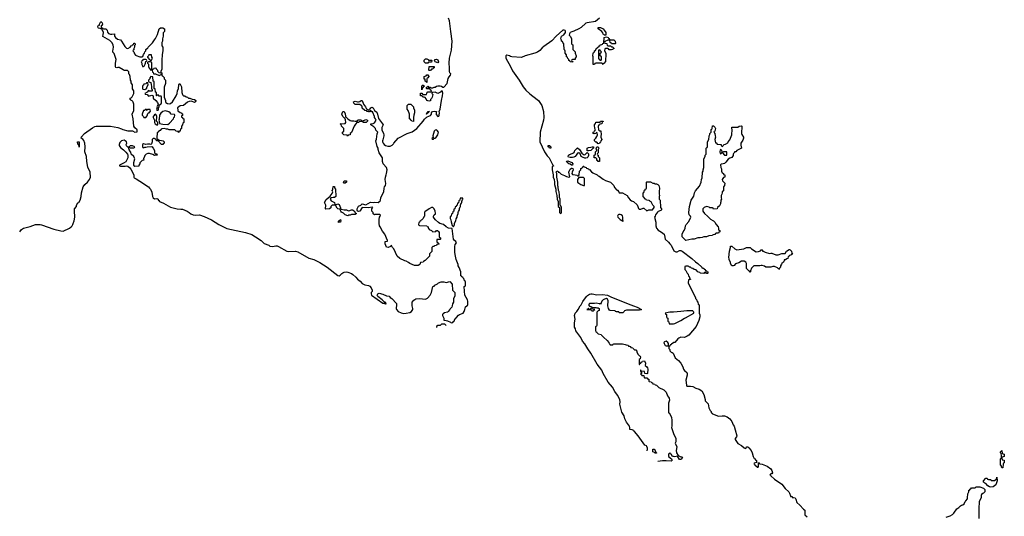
# Model space of a CAD drawing. Header units: inches. Extents: x 2550115 to 2887259, y 311850 to 494471.
# Tile 24 of 115: x 2687214 to 2703412, y 376626 to 384803. Entities that reach past the tile are written whole.
import ezdxf

# ---------------------------------------------------------------- set-up
doc = ezdxf.new("R2010")
doc.units = ezdxf.units.IN
doc.header["$MEASUREMENT"] = 0
for name, color, linetype in [('C6388', 7, 'Continuous'), ('C6397', 7, 'Continuous'), ('C6398', 7, 'Continuous'), ('C7307', 7, 'Continuous')]:
    doc.layers.add(name, color=color, linetype=linetype)

msp = doc.modelspace()

# ---------------------------------------------------------------- linework, layer by layer
at = {"layer": 'C6388', "color": 6}
for points in [[(2687214, 381310), (2687246, 381350), (2687275, 381370), (2687384, 381396), (2687471, 381429), (2687550, 381430), (2687570, 381426), (2687774, 381354), (2687890, 381324), (2687930, 381322), (2688031, 381369), (2688062, 381390), (2688077, 381410), (2688089, 381430), (2688092, 381450), (2688110, 381490), (2688120, 381550), (2688121, 381581), (2688114, 381630), (2688113, 381690), (2688149, 381730), (2688150, 381750), (2688169, 381790), (2688188, 381792), (2688209, 381831), (2688227, 381890), (2688230, 381950), (2688259, 382050), (2688285, 382090), (2688330, 382130), (2688364, 382170), (2688378, 382210), (2688374, 382290), (2688335, 382375), (2688316, 382470), (2688310, 382550), (2688285, 382630), (2688289, 382710), (2688287, 382770), (2688270, 382815), (2688250, 382835), (2688226, 382850), (2688230, 382872), (2688282, 382930), (2688410, 383021), (2688450, 383046), (2688470, 383051), (2688710, 383050), (2688830, 383030), (2688888, 383008), (2688910, 382995), (2688990, 382975), (2689070, 382971), (2689110, 382951), (2689146, 382954), (2689148, 382990), (2689110, 383022), (2689089, 383050), (2689081, 383170), (2689064, 383250), (2689089, 383310), (2689090, 383410), (2689083, 383443), (2689075, 383455), (2689065, 383465), (2689049, 383470), (2689042, 383482), (2689029, 383490), (2689029, 383510), (2689045, 383515), (2689065, 383535), (2689085, 383575), (2689089, 383590), (2689089, 383629), (2689070, 383666), (2689068, 383728), (2689050, 383766), (2689049, 383789), (2689035, 383810), (2689029, 383870), (2689019, 383899), (2689009, 383910), (2689007, 383947), (2688987, 383967), (2688932, 383968), (2688915, 383975), (2688850, 384018), (2688830, 384018), (2688810, 384009), (2688796, 384016), (2688790, 384026), (2688789, 384090), (2688802, 384150), (2688769, 384249), (2688748, 384270), (2688744, 384284), (2688759, 384350), (2688750, 384390), (2688727, 384430), (2688699, 384459), (2688584, 384524), (2688579, 384530), (2688587, 384553), (2688590, 384590), (2688581, 384621), (2688568, 384632), (2688568, 384648), (2688546, 384650), (2688538, 384658), (2688510, 384664), (2688502, 384670), (2688498, 384690), (2688509, 384711), (2688527, 384713), (2688527, 384727), (2688547, 384773), (2688570, 384754), (2688574, 384730), (2688571, 384709), (2688554, 384706), (2688554, 384674), (2688574, 384670), (2688578, 384658), (2688593, 384653), (2688630, 384651), (2688650, 384631), (2688660, 384600), (2688677, 384577), (2688690, 384570), (2688710, 384564), (2688730, 384564), (2688771, 384571), (2688775, 384530), (2688788, 384508), (2688823, 384483), (2688871, 384470), (2688891, 384450), (2688941, 384361), (2688970, 384336), (2688990, 384331), (2689029, 384351), (2689049, 384370), (2689063, 384377), (2689070, 384391), (2689087, 384393), (2689090, 384414), (2689110, 384414), (2689111, 384390), (2689102, 384378), (2689102, 384350), (2689092, 384330), (2689091, 384309), (2689078, 384302), (2689074, 384290), (2689090, 384274), (2689102, 384242), (2689120, 384220), (2689131, 384211), (2689190, 384191), (2689227, 384193), (2689242, 384198), (2689248, 384230), (2689267, 384253), (2689270, 384274), (2689288, 384292), (2689290, 384312), (2689322, 384338), (2689329, 384351), (2689400, 384420), (2689430, 384472), (2689449, 384491), (2689480, 384560), (2689509, 384651), (2689530, 384671), (2689571, 384671), (2689594, 384650), (2689594, 384610), (2689573, 384587), (2689572, 384532), (2689562, 384490), (2689562, 384450), (2689554, 384430), (2689553, 384373), (2689571, 384351), (2689571, 384291), (2689556, 384230), (2689556, 384190), (2689551, 384170), (2689551, 383991), (2689534, 383950), (2689538, 383938), (2689552, 383930), (2689553, 383893), (2689558, 383878), (2689570, 383874), (2689590, 383852), (2689591, 383831), (2689611, 383809), (2689611, 383750), (2689591, 383690), (2689591, 383610), (2689592, 383530), (2689610, 383474), (2689611, 383451), (2689620, 383440), (2689643, 383423), (2689670, 383419), (2689696, 383424), (2689727, 383453), (2689789, 383551), (2689803, 383590), (2689810, 383632), (2689825, 383670), (2689830, 383732), (2689850, 383752), (2689877, 383697), (2689882, 383602), (2689891, 383571), (2689900, 383560), (2689910, 383552), (2689930, 383551), (2689950, 383532), (2689974, 383530), (2689993, 383513), (2690000, 383512)], [(2690000, 383455), (2689976, 383444), (2689910, 383389), (2689853, 383387), (2689812, 383350), (2689813, 383313), (2689818, 383298), (2689830, 383294), (2689853, 383273), (2689874, 383270), (2689878, 383258), (2689890, 383254), (2689892, 383228), (2689878, 383222), (2689874, 383210), (2689878, 383198), (2689890, 383194), (2689898, 383178), (2689912, 383170), (2689912, 383108), (2689898, 383102), (2689894, 383070), (2689874, 383050), (2689874, 383010), (2689858, 383002), (2689854, 382970), (2689834, 382966), (2689830, 382946), (2689822, 382962), (2689790, 382968), (2689767, 382987), (2689670, 382989), (2689650, 382998), (2689630, 382998), (2689590, 383009), (2689550, 383008), (2689540, 383000), (2689524, 382976), (2689498, 382962), (2689494, 382950), (2689474, 382946), (2689472, 382852), (2689474, 382834), (2689486, 382834), (2689502, 382822), (2689518, 382818), (2689574, 382810), (2689590, 382794), (2689591, 382770), (2689578, 382762), (2689570, 382749), (2689548, 382750), (2689490, 382806), (2689466, 382810), (2689462, 382822), (2689446, 382830), (2689442, 382842), (2689430, 382846), (2689410, 382846), (2689394, 382830), (2689392, 382790), (2689382, 382758), (2689370, 382746), (2689354, 382754), (2689315, 382755), (2689290, 382748), (2689250, 382758), (2689234, 382750), (2689233, 382713), (2689238, 382698), (2689250, 382694), (2689270, 382702), (2689290, 382702), (2689310, 382712), (2689390, 382714), (2689411, 382690), (2689432, 382650), (2689434, 382610), (2689450, 382594), (2689470, 382594), (2689474, 382570), (2689430, 382569), (2689404, 382584), (2689350, 382601), (2689322, 382598), (2689293, 382587), (2689273, 382567), (2689267, 382553), (2689252, 382510), (2689254, 382490), (2689230, 382486), (2689192, 382448), (2689191, 382429), (2689172, 382410), (2689171, 382389), (2689110, 382388), (2689090, 382408), (2689089, 382450), (2689109, 382510), (2689105, 382525), (2689089, 382549), (2689050, 382590), (2689040, 382620), (2689022, 382650), (2689022, 382662), (2689009, 382670), (2689008, 382688), (2689002, 382702), (2688990, 382706), (2688970, 382726), (2688968, 382750), (2688978, 382770), (2688969, 382790), (2688948, 382810), (2688930, 382817), (2688910, 382816), (2688890, 382807), (2688861, 382779), (2688850, 382750), (2688852, 382730), (2688870, 382696), (2688920, 382660), (2688961, 382621), (2688988, 382590), (2688993, 382570), (2688990, 382530), (2688959, 382461), (2688921, 382439), (2688854, 382410), (2688858, 382398), (2688873, 382393), (2688911, 382391), (2688950, 382391), (2688970, 382396), (2688990, 382391), (2689023, 382363), (2689041, 382341), (2689091, 382250), (2689092, 382212), (2689098, 382198), (2689130, 382185), (2689190, 382147), (2689330, 382053), (2689351, 382030), (2689366, 382010), (2689390, 381962), (2689401, 381890), (2689411, 381870), (2689430, 381856), (2689470, 381858), (2689492, 381850), (2689493, 381833), (2689505, 381825), (2689512, 381810), (2689580, 381780), (2689697, 381717), (2689807, 381687), (2689866, 381686), (2689890, 381681), (2689970, 381651), (2690000, 381628)]]:
    msp.add_lwpolyline(points, dxfattribs=at)
for points in [[(2689290, 384146), (2689250, 384146), (2689238, 384142), (2689230, 384126), (2689218, 384122), (2689214, 384110), (2689222, 384090), (2689224, 384064), (2689234, 384046), (2689234, 384034), (2689250, 384032), (2689260, 384040), (2689278, 384070), (2689286, 384090), (2689287, 384113), (2689302, 384118), (2689306, 384130), (2689302, 384142)], [(2689350, 384226), (2689338, 384222), (2689334, 384210), (2689314, 384190), (2689318, 384178), (2689330, 384174), (2689340, 384160), (2689354, 384150), (2689358, 384138), (2689370, 384134), (2689382, 384138), (2689398, 384170), (2689388, 384188), (2689382, 384222)], [(2689367, 384107), (2689333, 384107), (2689318, 384102), (2689314, 384090), (2689332, 384072), (2689332, 384030), (2689344, 384004), (2689370, 383974), (2689382, 383978), (2689386, 383990), (2689386, 384090), (2689382, 384102)], [(2689450, 384006), (2689418, 384002), (2689414, 383990), (2689398, 383982), (2689394, 383970), (2689398, 383938), (2689410, 383934), (2689414, 383914), (2689450, 383914), (2689510, 383882), (2689542, 383898), (2689546, 383910), (2689542, 383922), (2689508, 383928), (2689488, 383948), (2689487, 383967), (2689466, 383990), (2689462, 384002)], [(2689310, 383766), (2689298, 383762), (2689292, 383748), (2689258, 383742), (2689253, 383727), (2689238, 383722), (2689234, 383710), (2689234, 383670), (2689238, 383658), (2689270, 383652), (2689290, 383662), (2689306, 383670), (2689308, 383692), (2689328, 383730), (2689322, 383762)], [(2689370, 383866), (2689353, 383847), (2689352, 383830), (2689332, 383810), (2689333, 383793), (2689338, 383778), (2689372, 383770), (2689374, 383730), (2689382, 383710), (2689382, 383662), (2689392, 383652), (2689392, 383630), (2689390, 383626), (2689350, 383628), (2689330, 383638), (2689310, 383608), (2689274, 383590), (2689278, 383578), (2689310, 383572), (2689330, 383542), (2689390, 383562), (2689411, 383551), (2689411, 383510), (2689454, 383474), (2689480, 383440), (2689494, 383410), (2689472, 383370), (2689474, 383350), (2689462, 383330), (2689470, 383314), (2689490, 383314), (2689498, 383330), (2689498, 383350), (2689508, 383370), (2689506, 383394), (2689530, 383414), (2689542, 383418), (2689547, 383433), (2689546, 383530), (2689542, 383542), (2689510, 383546), (2689490, 383566), (2689478, 383562), (2689472, 383548), (2689466, 383550), (2689466, 383590), (2689462, 383602), (2689448, 383608), (2689442, 383662), (2689426, 383670), (2689426, 383786), (2689408, 383790), (2689402, 383862)], [(2689330, 383326), (2689318, 383322), (2689310, 383306), (2689302, 383322), (2689290, 383326), (2689278, 383322), (2689271, 383309), (2689250, 383306), (2689231, 383250), (2689231, 383231), (2689252, 383210), (2689254, 383194), (2689290, 383194), (2689310, 383222), (2689324, 383256), (2689333, 383267), (2689346, 383270), (2689355, 383285), (2689366, 383290), (2689362, 383322)], [(2689610, 383302), (2689590, 383299), (2689570, 383289), (2689537, 383263), (2689516, 383230), (2689510, 383166), (2689502, 383150), (2689510, 383134), (2689514, 383094), (2689570, 383081), (2689650, 383078), (2689680, 383100), (2689746, 383170), (2689748, 383192), (2689762, 383198), (2689766, 383230), (2689762, 383242), (2689706, 383250), (2689689, 383269), (2689665, 383285)], [(2689450, 383248), (2689430, 383238), (2689422, 383218), (2689412, 383210), (2689411, 383190), (2689434, 383150), (2689434, 383110), (2689442, 383090), (2689470, 383072), (2689486, 383074), (2689488, 383110), (2689466, 383130), (2689468, 383208), (2689459, 383239)], [(2688190, 382706), (2688186, 382746), (2688174, 382746), (2688169, 382751), (2688166, 382790), (2688173, 382793), (2688190, 382794), (2688194, 382790)], [(2689070, 382726), (2689030, 382726), (2689014, 382710), (2689018, 382698), (2689030, 382694), (2689090, 382694), (2689102, 382698), (2689106, 382710)]]:
    msp.add_lwpolyline(points, close=True, dxfattribs=at)
at = {"layer": 'C6397', "color": 6}
for points in [[(2693442, 380000), (2693490, 379975), (2693530, 379967), (2693570, 379970), (2693630, 379982), (2693661, 379999), (2693661, 380000)], [(2694264, 380000), (2694262, 379998), (2694250, 379989), (2694204, 379976), (2694180, 379960), (2694172, 379950), (2694171, 379930), (2694191, 379889), (2694194, 379854), (2694229, 379851), (2694250, 379845), (2694301, 379821), (2694310, 379812), (2694342, 379818), (2694350, 379834), (2694362, 379838), (2694370, 379874), (2694382, 379878), (2694386, 379890), (2694400, 379900), (2694430, 379938), (2694448, 379950), (2694509, 379971), (2694524, 380000)], [(2697535, 377705), (2697542, 377730), (2697542, 377750), (2697530, 377774), (2697524, 377784), (2697500, 377800), (2697390, 377950), (2697330, 378022), (2697311, 378031), (2697304, 378044), (2697289, 378051), (2697254, 378054), (2697251, 378089), (2697244, 378110), (2697195, 378175), (2697170, 378230), (2697159, 378279), (2697121, 378341), (2697086, 378470), (2697090, 378510), (2697088, 378550), (2697050, 378621), (2697003, 378683), (2696964, 378750), (2696896, 378836), (2696815, 378975), (2696790, 379031), (2696713, 379133), (2696610, 379310), (2696561, 379381), (2696510, 379467), (2696472, 379512), (2696445, 379570), (2696361, 379681), (2696355, 379715), (2696342, 379742), (2696339, 379770), (2696339, 379810), (2696350, 379870), (2696343, 379930), (2696351, 379969), (2696377, 380000)], [(2696723, 380000), (2696722, 379998), (2696706, 379990), (2696706, 379770), (2696702, 379758), (2696690, 379754), (2696687, 379747), (2696686, 379690), (2696690, 379666), (2696702, 379662), (2696706, 379650), (2696722, 379642), (2696730, 379628), (2696782, 379622), (2696786, 379610), (2696816, 379576), (2696880, 379520), (2696906, 379490), (2696910, 379466), (2696922, 379462), (2696930, 379448), (2696972, 379448), (2696978, 379462), (2696990, 379466), (2697130, 379468), (2697176, 379456), (2697190, 379449), (2697226, 379446), (2697230, 379428), (2697247, 379427), (2697262, 379422), (2697270, 379408), (2697302, 379402), (2697306, 379390), (2697330, 379368), (2697350, 379366), (2697367, 379347), (2697368, 379330), (2697386, 379290), (2697410, 379266), (2697422, 379262), (2697426, 379250), (2697422, 379218), (2697406, 379210), (2697407, 379127), (2697413, 379127), (2697418, 379142), (2697433, 379147), (2697438, 379162), (2697454, 379170), (2697458, 379182), (2697490, 379186), (2697508, 379150), (2697506, 379110), (2697530, 379088), (2697542, 379070), (2697548, 379050), (2697542, 378978), (2697530, 378974), (2697498, 378978), (2697493, 379013), (2697438, 379018), (2697430, 379034), (2697426, 379030), (2697426, 379010), (2697442, 379002), (2697446, 378990), (2697442, 378978), (2697426, 378970), (2697442, 378962), (2697450, 378946), (2697482, 378942), (2697486, 378910), (2697490, 378906), (2697530, 378906), (2697542, 378902), (2697550, 378886), (2697562, 378882), (2697566, 378850), (2697570, 378846), (2697602, 378842), (2697607, 378827), (2697622, 378822), (2697627, 378807), (2697662, 378802), (2697666, 378790), (2697688, 378788), (2697730, 378749), (2697809, 378710), (2697850, 378668), (2697869, 378609), (2697890, 378588), (2697899, 378570), (2697903, 378537), (2697889, 378489), (2697888, 378330), (2697902, 378322), (2697935, 378255), (2697941, 378210), (2697942, 378110), (2697938, 378090), (2697942, 378070), (2697969, 377990), (2698009, 377910), (2698008, 377852), (2697998, 377830), (2698022, 377770), (2698015, 377710), (2698018, 377670), (2698046, 377626), (2698088, 377608), (2698110, 377606), (2698116, 377596), (2698115, 377590), (2698106, 377570), (2698090, 377562), (2698070, 377562), (2698034, 377614), (2698013, 377613), (2697990, 377605), (2697968, 377612), (2697952, 377612), (2697930, 377652), (2697914, 377654), (2697910, 377672), (2697902, 377658), (2697888, 377650), (2697889, 377611), (2697938, 377570), (2697948, 377550), (2697930, 377532), (2697850, 377541), (2697790, 377541), (2697710, 377531)], [(2697156, 380000), (2697146, 379990), (2697142, 379978), (2697130, 379974), (2697090, 379974), (2697078, 379978), (2697070, 379994), (2697030, 379994), (2697018, 379998), (2697017, 380000)], [(2698089, 380000), (2697970, 379989), (2697912, 379988), (2697834, 379970), (2697838, 379958), (2697854, 379950), (2697854, 379910), (2697858, 379898), (2697874, 379890), (2697874, 379850), (2697878, 379838), (2697894, 379830), (2697898, 379798), (2697910, 379794), (2697970, 379794), (2697990, 379802), (2698090, 379851), (2698149, 379891), (2698165, 379895), (2698306, 379970), (2698306, 379990), (2698296, 380000)], [(2698392, 380000), (2698393, 379973), (2698404, 379944), (2698401, 379910), (2698387, 379850), (2698341, 379750), (2698223, 379610), (2698196, 379590), (2698150, 379570), (2698090, 379576), (2698058, 379562), (2698041, 379550), (2697991, 379490), (2697973, 379487), (2697937, 379463), (2697930, 379449), (2697913, 379447), (2697910, 379428), (2697894, 379426), (2697892, 379390), (2697910, 379372), (2697912, 379352), (2697931, 379331), (2697950, 379325), (2697965, 379310), (2697997, 379237), (2698054, 379190), (2698090, 379150), (2698123, 379090), (2698136, 379050), (2698157, 379017), (2698171, 379010), (2698178, 378998), (2698192, 378990), (2698192, 378952), (2698172, 378868), (2698183, 378783), (2698191, 378771), (2698250, 378771), (2698290, 378761), (2698335, 378735), (2698390, 378722), (2698436, 378690), (2698471, 378630), (2698491, 378550), (2698492, 378530), (2698539, 378479), (2698553, 378413), (2698571, 378371), (2698591, 378350), (2698591, 378331), (2698604, 378324), (2698611, 378311), (2698710, 378276), (2698770, 378283), (2698810, 378278), (2698850, 378264), (2698899, 378230), (2698929, 378190), (2698950, 378130), (2698966, 378110), (2698986, 378050), (2699011, 377949), (2699005, 377935), (2698985, 377910), (2698985, 377890), (2699030, 377826), (2699091, 377791), (2699130, 377751), (2699155, 377745), (2699166, 377750), (2699169, 377771), (2699190, 377771), (2699210, 377756), (2699250, 377711), (2699266, 377670), (2699278, 377610), (2699297, 377577), (2699311, 377570), (2699318, 377558), (2699333, 377547), (2699334, 377510), (2699298, 377502), (2699294, 377490), (2699305, 377485), (2699310, 377474), (2699350, 377434), (2699362, 377438), (2699366, 377450), (2699366, 377510), (2699370, 377512), (2699378, 377498), (2699392, 377492), (2699430, 377485), (2699511, 377450), (2699570, 377406), (2699590, 377378), (2699598, 377342), (2699590, 377326), (2699570, 377326), (2699554, 377310), (2699565, 377305), (2699572, 377290), (2699630, 377238), (2699750, 377156), (2699806, 377086), (2699867, 377027), (2699878, 377010), (2699894, 376966), (2699894, 376954), (2699914, 376950), (2699933, 376933), (2699943, 376937), (2699971, 376930), (2699985, 376910), (2699996, 376856), (2700000, 376853)], [(2694228, 379770), (2694208, 379788), (2694152, 379788), (2694133, 379767), (2694090, 379768), (2694072, 379750), (2694073, 379733)]]:
    msp.add_lwpolyline(points, dxfattribs=at)
for points in [[(2697850, 379509), (2697820, 379500), (2697811, 379489), (2697814, 379470), (2697830, 379438), (2697850, 379431), (2697870, 379432), (2697886, 379434), (2697889, 379470), (2697879, 379490)], [(2697690, 377666), (2697670, 377668), (2697658, 377678), (2697629, 377689), (2697630, 377734), (2697650, 377734), (2697670, 377712), (2697672, 377692), (2697678, 377678), (2697690, 377674)]]:
    msp.add_lwpolyline(points, close=True, dxfattribs=at)
at = {"layer": 'C6398', "color": 6}
for points in [[(2694524, 380000), (2694539, 380030), (2694550, 380074), (2694570, 380094), (2694582, 380098), (2694588, 380112), (2694588, 380170), (2694582, 380190), (2694539, 380270), (2694529, 380331), (2694528, 380410), (2694542, 380418), (2694546, 380430), (2694546, 380490), (2694530, 380506), (2694528, 380530), (2694508, 380550), (2694506, 380566), (2694486, 380570), (2694482, 380582), (2694470, 380586), (2694469, 380650), (2694445, 380725), (2694429, 380750), (2694429, 380770), (2694392, 380852), (2694386, 380910), (2694372, 380970), (2694370, 381070), (2694379, 381101), (2694398, 381130), (2694396, 381136), (2694389, 381150), (2694367, 381167), (2694349, 381190), (2694327, 381367), (2694317, 381363), (2694270, 381372), (2694232, 381392), (2694184, 381430), (2694127, 381447), (2694103, 381463), (2694053, 381510), (2694030, 381537), (2694022, 381550), (2694023, 381570), (2694032, 381588), (2694053, 381607), (2694055, 381615), (2694049, 381650), (2694030, 381688), (2694010, 381709), (2693990, 381709), (2693952, 381690), (2693880, 381640), (2693872, 381628), (2693871, 381570), (2693865, 381555), (2693850, 381528), (2693830, 381506), (2693818, 381502), (2693814, 381490), (2693798, 381482), (2693793, 381467), (2693778, 381462), (2693774, 381430), (2693778, 381418), (2693790, 381414), (2693910, 381411), (2693918, 381398), (2693931, 381391), (2693932, 381372), (2693944, 381364), (2693951, 381351), (2693991, 381331), (2694010, 381312), (2694047, 381313), (2694062, 381318), (2694070, 381334), (2694090, 381334), (2694098, 381318), (2694112, 381310), (2694113, 381233), (2694118, 381218), (2694134, 381210), (2694134, 381190), (2694130, 381186), (2694090, 381186), (2694078, 381182), (2694074, 381150), (2694078, 381138), (2694093, 381133), (2694098, 381118), (2694114, 381110), (2694110, 381106), (2694078, 381102), (2694070, 381086), (2694038, 381082), (2694034, 381070), (2694013, 381067), (2693994, 381050), (2693992, 380988), (2693954, 380950), (2693954, 380910), (2693884, 380836), (2693858, 380822), (2693854, 380810), (2693810, 380806), (2693794, 380770), (2693770, 380758), (2693710, 380757), (2693668, 380770), (2693630, 380790), (2693610, 380805), (2693570, 380825), (2693549, 380830), (2693469, 380870), (2693421, 380910), (2693369, 381030), (2693348, 381050), (2693330, 381086), (2693318, 381082), (2693312, 381068), (2693274, 381050), (2693250, 381058), (2693228, 381110), (2693226, 381150), (2693262, 381158), (2693266, 381170), (2693221, 381270), (2693183, 381323), (2693145, 381390), (2693135, 381410), (2693125, 381450), (2693125, 381515), (2693133, 381550), (2693144, 381570), (2693147, 381587), (2693135, 381595), (2693082, 381598), (2693064, 381596), (2693050, 381589), (2693030, 381606), (2693027, 381627), (2693008, 381650), (2693006, 381670), (2693006, 381690), (2693026, 381710), (2693010, 381718), (2692950, 381708), (2692850, 381709), (2692810, 381649), (2692790, 381644), (2692770, 381648), (2692765, 381665), (2692765, 381690), (2692780, 381720), (2692790, 381732), (2692826, 381750), (2692846, 381770), (2692910, 381756), (2692984, 381796), (2693029, 381791), (2693050, 381796), (2693110, 381791), (2693142, 381818), (2693149, 381831), (2693157, 381870), (2693171, 381909), (2693206, 381970), (2693209, 382030), (2693214, 382050), (2693229, 382071), (2693235, 382105), (2693226, 382170), (2693229, 382210), (2693240, 382250), (2693250, 382272), (2693261, 382330), (2693249, 382370), (2693195, 382430), (2693185, 382470), (2693180, 382530), (2693129, 382610), (2693110, 382666), (2693109, 382690), (2693097, 382717), (2693070, 382806), (2693086, 382834), (2693095, 382925), (2693106, 382950), (2693070, 382986), (2693069, 383010), (2693040, 383040), (2692989, 383071), (2692989, 383091), (2693030, 383096), (2693050, 383105), (2693078, 383150), (2693069, 383169), (2693049, 383190), (2693048, 383208), (2693026, 383274), (2693026, 383286), (2693008, 383288), (2692990, 383306), (2692978, 383302), (2692970, 383286), (2692950, 383286), (2692926, 383290), (2692922, 383302), (2692890, 383308), (2692850, 383349), (2692849, 383369), (2692843, 383383), (2692829, 383390), (2692810, 383409), (2692730, 383409), (2692709, 383430), (2692707, 383453), (2692730, 383462), (2692770, 383451), (2692790, 383451), (2692810, 383458), (2692830, 383474), (2692850, 383474), (2692871, 383410), (2692905, 383370), (2692913, 383347), (2692913, 383333), (2692934, 383330), (2692938, 383318), (2692950, 383314), (2692962, 383318), (2692966, 383330), (2692982, 383338), (2692990, 383351), (2693010, 383362), (2693030, 383351), (2693051, 383310), (2693090, 383281), (2693102, 383250), (2693117, 383177), (2693185, 383090), (2693191, 383070), (2693173, 383027), (2693172, 382990), (2693201, 382930), (2693207, 382910), (2693207, 382893), (2693190, 382826), (2693182, 382810), (2693182, 382790), (2693191, 382770), (2693208, 382748), (2693230, 382731), (2693270, 382718), (2693310, 382718), (2693343, 382737), (2693363, 382757), (2693370, 382770), (2693441, 382850), (2693590, 382930), (2693607, 382933), (2693670, 382959), (2693745, 383010), (2693849, 383130), (2693873, 383167), (2693894, 383186), (2693906, 383190), (2693915, 383205), (2693972, 383228), (2693989, 383250), (2693988, 383272), (2694006, 383290), (2694030, 383298), (2694073, 383293), (2694064, 383276), (2694063, 383243), (2694090, 383211), (2694110, 383212), (2694117, 383230), (2694119, 383270), (2694115, 383290), (2694129, 383331), (2694152, 383470), (2694171, 383551), (2694175, 383595), (2694170, 383626), (2694150, 383626), (2694134, 383610), (2694090, 383589), (2694050, 383608), (2694013, 383607), (2693998, 383602), (2693994, 383590), (2694011, 383571), (2693998, 383530), (2693990, 383508), (2693972, 383490), (2693971, 383469), (2693950, 383462), (2693930, 383469), (2693909, 383470), (2693898, 383498), (2693882, 383522), (2693870, 383529), (2693846, 383530), (2693842, 383542), (2693828, 383548), (2693810, 383549), (2693808, 383590), (2693810, 383594), (2693830, 383594), (2693838, 383578), (2693853, 383573), (2693906, 383574), (2693910, 383594), (2693927, 383613), (2693982, 383618), (2693986, 383630), (2693967, 383647), (2693962, 383662), (2693950, 383666), (2693910, 383666), (2693906, 383670), (2693906, 383690), (2693922, 383698), (2693929, 383711), (2693934, 383706), (2693934, 383694), (2693969, 383691), (2693982, 383682), (2694010, 383682), (2694030, 383691), (2694050, 383692), (2694068, 383710), (2694090, 383716), (2694130, 383716), (2694154, 383710), (2694173, 383693), (2694190, 383692), (2694248, 383752), (2694264, 383836), (2694277, 383863), (2694299, 383890), (2694305, 383910), (2694290, 383929), (2694283, 383950), (2694287, 384010), (2694278, 384090), (2694285, 384170), (2694319, 384301), (2694330, 384450), (2694305, 384610), (2694297, 384697), (2694282, 384782), (2694270, 384830)], [(2696750, 384829), (2696685, 384775), (2696550, 384752), (2696530, 384744), (2696450, 384676), (2696411, 384650), (2696330, 384613), (2696296, 384604), (2696271, 384590), (2696258, 384570), (2696252, 384550), (2696270, 384532), (2696290, 384494), (2696293, 384413), (2696298, 384398), (2696311, 384390), (2696314, 384310), (2696350, 384274), (2696352, 384250), (2696371, 384210), (2696371, 384189), (2696354, 384170), (2696354, 384150), (2696350, 384146), (2696310, 384146), (2696298, 384142), (2696294, 384130), (2696298, 384118), (2696313, 384113), (2696310, 384106), (2696269, 384109), (2696266, 384126), (2696248, 384130), (2696247, 384147), (2696230, 384166), (2696226, 384186), (2696209, 384189), (2696207, 384227), (2696189, 384250), (2696187, 384287), (2696182, 384302), (2696169, 384310), (2696167, 384407), (2696150, 384426), (2696146, 384446), (2696128, 384450), (2696127, 384467), (2696118, 384490), (2696129, 384530), (2696166, 384554), (2696195, 384590), (2696195, 384615), (2696186, 384626), (2696170, 384632), (2696150, 384629), (2696041, 384530), (2695970, 384454), (2695837, 384363), (2695810, 384341), (2695770, 384296), (2695730, 384270), (2695688, 384252), (2695530, 384210), (2695470, 384178), (2695312, 384192), (2695290, 384197), (2695269, 384209), (2695230, 384219), (2695211, 384209), (2695211, 384170), (2695290, 384030), (2695322, 383962), (2695432, 383810), (2695497, 383697), (2695543, 383643), (2695604, 383584), (2695727, 383490), (2695747, 383470), (2695804, 383390), (2695830, 383290), (2695836, 383190), (2695830, 383150), (2695777, 382950), (2695772, 382792), (2695849, 382629), (2695890, 382564), (2695926, 382526), (2695971, 382431), (2695978, 382418), (2695991, 382409), (2695994, 382390), (2695974, 382386), (2695971, 382330), (2695991, 382251), (2695992, 382212), (2696005, 382170), (2696012, 382128), (2696012, 382090), (2696032, 382010), (2696033, 381973), (2696052, 381910), (2696054, 381850), (2696074, 381810), (2696074, 381730), (2696094, 381710), (2696094, 381630), (2696110, 381614), (2696122, 381618), (2696126, 381630), (2696126, 381710), (2696116, 381736), (2696106, 381750), (2696106, 381850), (2696096, 381876), (2696095, 381930), (2696088, 381950), (2696088, 381970), (2696078, 381990), (2696075, 382050), (2696068, 382070), (2696068, 382130), (2696049, 382210), (2696048, 382268), (2696042, 382290), (2696048, 382312), (2696070, 382302), (2696075, 382295), (2696090, 382291), (2696099, 382279), (2696122, 382262), (2696175, 382235), (2696210, 382219), (2696249, 382211), (2696262, 382218), (2696249, 382290), (2696253, 382310), (2696270, 382341), (2696290, 382357), (2696296, 382356), (2696311, 382351), (2696319, 382330), (2696301, 382290), (2696298, 382270), (2696310, 382252), (2696350, 382251), (2696381, 382241), (2696390, 382232), (2696407, 382233), (2696418, 382250), (2696426, 382310), (2696446, 382330), (2696447, 382353), (2696462, 382358), (2696466, 382370), (2696482, 382378), (2696486, 382390), (2696494, 382390), (2696498, 382378), (2696534, 382370), (2696538, 382358), (2696574, 382350), (2696578, 382338), (2696590, 382334), (2696620, 382300), (2696642, 382282), (2696712, 382250), (2696731, 382231), (2696745, 382225), (2696810, 382178), (2696850, 382158), (2696934, 382130), (2696990, 382072), (2696998, 382038), (2697010, 382034), (2697018, 382018), (2697030, 382014), (2697038, 381998), (2697050, 381994), (2697072, 381970), (2697074, 381954), (2697130, 381950), (2697210, 381910), (2697231, 381871), (2697256, 381836), (2697279, 381819), (2697311, 381810), (2697370, 381752), (2697385, 381730), (2697396, 381696), (2697406, 381686), (2697430, 381685), (2697470, 381702), (2697480, 381700), (2697530, 381654), (2697566, 381670), (2697626, 381674), (2697649, 381710), (2697649, 381730), (2697630, 381749), (2697602, 381802), (2697586, 381810), (2697582, 381822), (2697567, 381827), (2697526, 381830), (2697522, 381842), (2697510, 381846), (2697469, 381890), (2697468, 381950), (2697482, 381958), (2697490, 381994), (2697502, 381998), (2697506, 382010), (2697522, 382018), (2697526, 382030), (2697528, 382130), (2697530, 382134), (2697590, 382132), (2697630, 382112), (2697650, 382111), (2697670, 382102), (2697690, 382102), (2697710, 382092), (2697730, 382072), (2697742, 382030), (2697742, 382010), (2697732, 381988), (2697732, 381932), (2697742, 381910), (2697734, 381890), (2697734, 381850), (2697751, 381831), (2697754, 381710), (2697772, 381690), (2697772, 381670), (2697760, 381660), (2697715, 381645), (2697704, 381636), (2697675, 381590), (2697670, 381569), (2697659, 381550), (2697679, 381470), (2697678, 381410), (2697691, 381371), (2697718, 381338), (2697770, 381306), (2697814, 381270), (2697823, 381250), (2697831, 381190), (2697890, 381142), (2697910, 381110), (2697930, 381091), (2697976, 380996), (2698010, 380979), (2698030, 380981), (2698070, 381001), (2698090, 381005), (2698110, 380993), (2698270, 380871), (2698334, 380814), (2698371, 380790), (2698434, 380730), (2698438, 380718), (2698452, 380712), (2698470, 380711), (2698473, 380693), (2698492, 380690), (2698494, 380674), (2698514, 380670), (2698518, 380658), (2698534, 380650), (2698534, 380630), (2698530, 380626), (2698510, 380626), (2698502, 380642), (2698490, 380646), (2698478, 380642), (2698470, 380626), (2698413, 380627), (2698406, 380630), (2698402, 380642), (2698366, 380650), (2698362, 380662), (2698346, 380670), (2698342, 380682), (2698310, 380688), (2698287, 380707), (2698266, 380710), (2698247, 380727), (2698228, 380728), (2698222, 380742), (2698210, 380746), (2698170, 380746), (2698158, 380742), (2698154, 380730), (2698154, 380690), (2698172, 380672), (2698192, 380632), (2698210, 380614), (2698218, 380578), (2698230, 380574), (2698238, 380538), (2698252, 380530), (2698250, 380526), (2698218, 380522), (2698212, 380470), (2698238, 380410), (2698331, 380230), (2698332, 380212), (2698350, 380194), (2698352, 380172), (2698370, 380154), (2698378, 380118), (2698391, 380110), (2698392, 380000)], [(2690000, 383512), (2690010, 383512), (2690050, 383492), (2690090, 383491), (2690111, 383470), (2690110, 383466), (2690102, 383450), (2690090, 383442), (2690040, 383460), (2690004, 383456), (2690000, 383455)], [(2690000, 381628), (2690028, 381608), (2690070, 381592), (2690110, 381587), (2690170, 381590), (2690250, 381562), (2690370, 381508), (2690490, 381432), (2690624, 381364), (2690930, 381299), (2691030, 381265), (2691091, 381230), (2691185, 381165), (2691237, 381117), (2691310, 381088), (2691330, 381075), (2691370, 381069), (2691430, 381080), (2691450, 381077), (2691470, 381070), (2691610, 380994), (2691631, 380989), (2691750, 380990), (2691790, 380979), (2691970, 380875), (2692050, 380857), (2692150, 380803), (2692270, 380728), (2692450, 380590), (2692470, 380588), (2692486, 380594), (2692515, 380625), (2692530, 380635), (2692550, 380644), (2692586, 380650), (2692610, 380647), (2692670, 380625), (2692695, 380610), (2692744, 380564), (2692771, 380530), (2692816, 380496), (2692850, 380462), (2692890, 380439), (2692950, 380428), (2692974, 380414), (2692994, 380390), (2693011, 380350), (2693011, 380330), (2692997, 380310), (2692994, 380290), (2693003, 380270), (2693190, 380138), (2693214, 380134), (2693214, 380130), (2693230, 380122), (2693238, 380122), (2693246, 380130), (2693235, 380135), (2693226, 380150), (2693214, 380154), (2693179, 380190), (2693106, 380246), (2693093, 380270), (2693108, 380292), (2693130, 380298), (2693190, 380286), (2693250, 380259), (2693290, 380251), (2693310, 380231), (2693335, 380215), (2693411, 380131), (2693415, 380110), (2693407, 380050), (2693411, 380030), (2693441, 380001), (2693442, 380000)], [(2693661, 380000), (2693682, 380030), (2693682, 380050), (2693669, 380090), (2693669, 380150), (2693696, 380184), (2693730, 380208), (2693790, 380214), (2693890, 380204), (2693922, 380218), (2693965, 380270), (2693989, 380310), (2694009, 380411), (2694030, 380414), (2694046, 380430), (2694088, 380452), (2694106, 380470), (2694150, 380485), (2694190, 380486), (2694230, 380478), (2694291, 380491), (2694331, 380450), (2694334, 380350), (2694371, 380310), (2694371, 380251), (2694351, 380210), (2694351, 380150), (2694335, 380125), (2694331, 380090), (2694321, 380070), (2694295, 380045), (2694290, 380029), (2694264, 380000)], [(2696377, 380000), (2696402, 380030), (2696433, 380090), (2696450, 380110), (2696479, 380161), (2696537, 380243), (2696556, 380264), (2696590, 380283), (2696610, 380289), (2696630, 380289), (2696710, 380275), (2696803, 380277), (2696882, 380270), (2696950, 380235), (2697268, 380110), (2697310, 380089), (2697370, 380069), (2697446, 380030), (2697436, 380024), (2697410, 380018), (2697197, 380023), (2697166, 380010), (2697156, 380000)], [(2697017, 380000), (2697010, 380012), (2696930, 380014), (2696918, 380018), (2696901, 380050), (2696891, 380091), (2696894, 380174), (2696883, 380203), (2696870, 380210), (2696837, 380203), (2696813, 380190), (2696789, 380170), (2696770, 380114), (2696762, 380122), (2696747, 380127), (2696696, 380136), (2696670, 380131), (2696590, 380131), (2696569, 380109), (2696590, 380086), (2696622, 380082), (2696626, 380070), (2696622, 380058), (2696607, 380053), (2696602, 380038), (2696590, 380034), (2696578, 380038), (2696570, 380054), (2696562, 380038), (2696546, 380030), (2696610, 380026), (2696622, 380022), (2696626, 380010), (2696652, 380008), (2696658, 380022), (2696674, 380030), (2696670, 380034), (2696638, 380038), (2696634, 380050), (2696638, 380062), (2696650, 380066), (2696690, 380066), (2696710, 380058), (2696730, 380058), (2696746, 380050), (2696746, 380014), (2696728, 380012), (2696723, 380000)], [(2698296, 380000), (2698288, 380008), (2698190, 380009), (2698089, 380000)]]:
    msp.add_lwpolyline(points, dxfattribs=at)
for points in [[(2696830, 384546), (2696822, 384562), (2696810, 384566), (2696805, 384585), (2696789, 384609), (2696728, 384650), (2696730, 384674), (2696770, 384674), (2696810, 384652), (2696830, 384632), (2696854, 384590), (2696854, 384550), (2696850, 384546)], [(2696930, 384474), (2696990, 384474), (2696998, 384458), (2697012, 384450), (2697014, 384410), (2697010, 384406), (2696948, 384408), (2696942, 384422), (2696928, 384428), (2696922, 384462), (2696907, 384467), (2696890, 384468), (2696838, 384442), (2696834, 384430), (2696838, 384418), (2696871, 384411), (2696878, 384378), (2696893, 384373), (2696932, 384372), (2696950, 384354), (2696970, 384354), (2696978, 384338), (2696992, 384330), (2696978, 384322), (2696974, 384310), (2696950, 384306), (2696910, 384306), (2696902, 384322), (2696887, 384327), (2696853, 384327), (2696838, 384322), (2696834, 384290), (2696854, 384250), (2696852, 384110), (2696838, 384102), (2696833, 384087), (2696818, 384082), (2696810, 384066), (2696802, 384082), (2696790, 384086), (2696730, 384088), (2696693, 384087), (2696678, 384082), (2696670, 384066), (2696650, 384066), (2696646, 384070), (2696649, 384190), (2696644, 384210), (2696649, 384250), (2696656, 384264), (2696668, 384272), (2696670, 384292), (2696686, 384294), (2696690, 384314), (2696710, 384334), (2696722, 384338), (2696726, 384350), (2696742, 384358), (2696750, 384374), (2696762, 384378), (2696766, 384390), (2696788, 384392), (2696802, 384398), (2696806, 384410), (2696826, 384414), (2696828, 384512), (2696870, 384522), (2696894, 384510), (2696898, 384498), (2696910, 384494), (2696918, 384478)], [(2696750, 384306), (2696738, 384302), (2696734, 384290), (2696734, 384170), (2696738, 384158), (2696753, 384153), (2696758, 384138), (2696770, 384134), (2696782, 384138), (2696786, 384150), (2696786, 384190), (2696766, 384210), (2696766, 384250), (2696786, 384270), (2696782, 384282), (2696767, 384287), (2696762, 384302)], [(2693950, 384134), (2693990, 384134), (2693994, 384130), (2693990, 384106), (2693950, 384106), (2693938, 384102), (2693930, 384086), (2693890, 384089), (2693870, 384109), (2693870, 384134), (2693878, 384150), (2693890, 384158), (2693910, 384158), (2693934, 384150), (2693938, 384138)], [(2694090, 384095), (2694048, 384110), (2694038, 384130), (2694048, 384150), (2694070, 384151), (2694090, 384142), (2694105, 384110)], [(2693950, 383966), (2693946, 383970), (2693948, 384032), (2694031, 384031), (2694031, 384009), (2694014, 384006), (2694011, 383989), (2693990, 383986), (2693970, 383966)], [(2693910, 383768), (2693902, 383782), (2693886, 383790), (2693882, 383822), (2693870, 383826), (2693868, 383870), (2693902, 383878), (2693910, 383894), (2693930, 383894), (2693938, 383878), (2693952, 383870), (2693938, 383862), (2693930, 383846), (2693918, 383842), (2693913, 383827)], [(2693830, 383646), (2693830, 383714), (2693842, 383718), (2693850, 383732), (2693858, 383718), (2693870, 383714), (2693872, 383708), (2693858, 383702), (2693850, 383686), (2693838, 383682)], [(2692670, 383138), (2692710, 383138), (2692730, 383131), (2692750, 383131), (2692768, 383132), (2692778, 383150), (2692790, 383155), (2692816, 383156), (2692832, 383152), (2692838, 383138), (2692850, 383134), (2692910, 383162), (2692934, 383150), (2692934, 383130), (2692912, 383110), (2692870, 383109), (2692849, 383129), (2692830, 383129), (2692801, 383119), (2692792, 383110), (2692771, 383109), (2692757, 383103), (2692751, 383090), (2692737, 383083), (2692714, 383050), (2692670, 382946), (2692652, 382928), (2692650, 382906), (2692618, 382902), (2692610, 382886), (2692602, 382902), (2692548, 382908), (2692526, 382930), (2692526, 382950), (2692546, 382970), (2692546, 383010), (2692506, 383050), (2692502, 383082), (2692486, 383090), (2692570, 383094), (2692578, 383110), (2692576, 383156), (2692562, 383182), (2692550, 383186), (2692529, 383209), (2692515, 383250), (2692530, 383294), (2692550, 383291), (2692570, 383252), (2692572, 383212), (2692578, 383198), (2692590, 383194), (2692612, 383172), (2692650, 383145)], [(2693690, 383128), (2693666, 383130), (2693662, 383142), (2693650, 383146), (2693642, 383162), (2693628, 383170), (2693626, 383250), (2693602, 383310), (2693589, 383331), (2693588, 383390), (2693610, 383412), (2693650, 383411), (2693694, 383370), (2693694, 383350), (2693711, 383311), (2693711, 383270), (2693698, 383230), (2693692, 383190), (2693694, 383130)], [(2693910, 383246), (2693906, 383250), (2693910, 383271), (2693927, 383273), (2693930, 383291), (2693954, 383290), (2693938, 383282), (2693934, 383270), (2693918, 383262)], [(2696730, 382758), (2696708, 382788), (2696690, 382789), (2696669, 382810), (2696668, 382832), (2696690, 382852), (2696710, 382882), (2696722, 382910), (2696716, 382936), (2696710, 382946), (2696698, 382942), (2696692, 382928), (2696663, 382923), (2696646, 382930), (2696646, 382950), (2696666, 382954), (2696668, 382970), (2696688, 382990), (2696678, 383010), (2696678, 383030), (2696669, 383050), (2696669, 383070), (2696687, 383093), (2696690, 383114), (2696750, 383114), (2696762, 383118), (2696770, 383134), (2696810, 383134), (2696810, 383126), (2696798, 383122), (2696790, 383086), (2696758, 383082), (2696754, 383070), (2696738, 383062), (2696733, 383047), (2696734, 382990), (2696750, 382974), (2696772, 382972), (2696772, 382950), (2696781, 382930), (2696772, 382870), (2696792, 382830), (2696773, 382807), (2696770, 382786), (2696758, 382782), (2696750, 382766)], [(2694070, 382988), (2694050, 382986), (2694030, 382966), (2694012, 382890), (2694014, 382866), (2693994, 382850), (2693998, 382838), (2694010, 382834), (2694022, 382838), (2694026, 382854), (2694050, 382852), (2694060, 382860), (2694093, 382910), (2694102, 382950), (2694080, 382980)], [(2698630, 381686), (2698622, 381702), (2698610, 381706), (2698570, 381706), (2698556, 381716), (2698510, 381729), (2698472, 381710), (2698452, 381688), (2698451, 381650), (2698479, 381610), (2698527, 381570), (2698577, 381517), (2698615, 381495), (2698630, 381491), (2698650, 381471), (2698670, 381430), (2698705, 381390), (2698712, 381368), (2698712, 381352), (2698718, 381338), (2698730, 381334), (2698734, 381310), (2698718, 381302), (2698710, 381286), (2698670, 381286), (2698658, 381282), (2698650, 381266), (2698618, 381262), (2698610, 381248), (2698550, 381246), (2698510, 381228), (2698470, 381228), (2698444, 381216), (2698410, 381209), (2698370, 381209), (2698311, 381189), (2698271, 381189), (2698170, 381169), (2698110, 381229), (2698112, 381270), (2698130, 381310), (2698146, 381334), (2698160, 381370), (2698167, 381410), (2698176, 381430), (2698222, 381478), (2698255, 381550), (2698249, 381570), (2698230, 381589), (2698222, 381630), (2698232, 381730), (2698263, 381830), (2698304, 381896), (2698315, 381950), (2698330, 381985), (2698396, 382064), (2698425, 382130), (2698430, 382172), (2698441, 382199), (2698449, 382291), (2698458, 382310), (2698458, 382330), (2698468, 382370), (2698470, 382514), (2698489, 382551), (2698490, 382572), (2698508, 382590), (2698509, 382689), (2698510, 382694), (2698522, 382698), (2698527, 382713), (2698530, 382794), (2698549, 382831), (2698549, 382849), (2698558, 382870), (2698558, 382890), (2698567, 382913), (2698568, 382930), (2698588, 382950), (2698590, 382994), (2698602, 382998), (2698607, 383013), (2698610, 383054), (2698630, 383054), (2698650, 383032), (2698658, 383010), (2698650, 382966), (2698638, 382962), (2698634, 382950), (2698652, 382930), (2698654, 382890), (2698662, 382870), (2698652, 382830), (2698658, 382778), (2698670, 382774), (2698690, 382754), (2698754, 382750), (2698754, 382730), (2698770, 382714), (2698782, 382718), (2698787, 382733), (2698806, 382750), (2698825, 382755), (2698863, 382777), (2698869, 382790), (2698897, 382823), (2698930, 382910), (2698936, 382996), (2698930, 383006), (2698930, 383034), (2699030, 383034), (2699048, 383052), (2699090, 383054), (2699094, 383050), (2699091, 382930), (2699094, 382914), (2699119, 382870), (2699119, 382850), (2699110, 382818), (2699075, 382770), (2699075, 382735), (2699091, 382690), (2699011, 382649), (2698994, 382630), (2698974, 382626), (2698974, 382614), (2698958, 382602), (2698951, 382589), (2698950, 382568), (2698930, 382535), (2698896, 382524), (2698871, 382509), (2698830, 382455), (2698810, 382438), (2698789, 382429), (2698753, 382427), (2698745, 382415), (2698751, 382370), (2698762, 382350), (2698758, 382310), (2698770, 382282), (2698792, 382270), (2698794, 382254), (2698812, 382250), (2698814, 382210), (2698790, 382206), (2698772, 382170), (2698774, 382150), (2698812, 382112), (2698811, 382071), (2698792, 382050), (2698790, 381986), (2698772, 381968), (2698772, 381952), (2698765, 381930), (2698752, 381908), (2698752, 381872), (2698758, 381850), (2698751, 381829), (2698750, 381806), (2698742, 381790), (2698742, 381770), (2698724, 381736), (2698694, 381710), (2698690, 381688)], [(2695930, 382686), (2695922, 382702), (2695909, 382710), (2695909, 382731), (2695930, 382731), (2695954, 382710), (2695954, 382690), (2695950, 382686)], [(2696510, 382579), (2696518, 382582), (2696550, 382614), (2696570, 382594), (2696571, 382569), (2696560, 382540), (2696550, 382529), (2696530, 382524), (2696510, 382525), (2696470, 382537), (2696450, 382550), (2696433, 382593), (2696410, 382609), (2696390, 382604), (2696370, 382570), (2696350, 382550), (2696330, 382538), (2696310, 382532), (2696270, 382533), (2696242, 382542), (2696235, 382550), (2696241, 382570), (2696257, 382583), (2696329, 382610), (2696342, 382630), (2696348, 382650), (2696390, 382694), (2696426, 382666), (2696464, 382604), (2696490, 382583)], [(2696570, 382642), (2696550, 382646), (2696549, 382690), (2696570, 382701), (2696610, 382702), (2696632, 382712), (2696654, 382710), (2696654, 382690), (2696640, 382680), (2696610, 382648)], [(2696730, 382466), (2696722, 382482), (2696710, 382486), (2696706, 382510), (2696690, 382526), (2696670, 382526), (2696666, 382530), (2696666, 382570), (2696682, 382578), (2696687, 382593), (2696688, 382630), (2696706, 382650), (2696698, 382690), (2696706, 382710), (2696712, 382712), (2696730, 382712), (2696742, 382690), (2696733, 382667), (2696731, 382609), (2696718, 382602), (2696714, 382590), (2696718, 382578), (2696730, 382574), (2696733, 382553), (2696752, 382530), (2696754, 382490), (2696750, 382468)], [(2698750, 382666), (2698738, 382662), (2698732, 382630), (2698738, 382598), (2698750, 382594), (2698767, 382613), (2698768, 382630), (2698767, 382647)], [(2698793, 382627), (2698778, 382622), (2698774, 382610), (2698810, 382574), (2698830, 382572), (2698846, 382574), (2698846, 382626)], [(2696310, 382409), (2696290, 382409), (2696270, 382424), (2696248, 382430), (2696218, 382450), (2696210, 382474), (2696230, 382478), (2696298, 382450), (2696312, 382430)], [(2692550, 382109), (2692538, 382130), (2692550, 382152), (2692591, 382150), (2692591, 382129), (2692570, 382109)], [(2696490, 382206), (2696410, 382206), (2696391, 382170), (2696391, 382130), (2696410, 382111), (2696445, 382090), (2696490, 382072), (2696506, 382074), (2696508, 382188)], [(2692410, 381754), (2692450, 381771), (2692470, 381762), (2692492, 381708), (2692492, 381692), (2692502, 381682), (2692551, 381671), (2692590, 381670), (2692610, 381659), (2692630, 381655), (2692670, 381670), (2692690, 381670), (2692716, 381656), (2692740, 381620), (2692754, 381610), (2692730, 381598), (2692670, 381593), (2692650, 381582), (2692630, 381582), (2692610, 381574), (2692570, 381588), (2692539, 381619), (2692510, 381635), (2692495, 381650), (2692486, 381674), (2692486, 381686), (2692450, 381688), (2692438, 381698), (2692408, 381748), (2692352, 381748), (2692334, 381730), (2692330, 381706), (2692312, 381688), (2692250, 381686), (2692246, 381690), (2692249, 381750), (2692228, 381792), (2692256, 381844), (2692320, 381900), (2692356, 381944), (2692366, 381970), (2692362, 381982), (2692349, 381990), (2692362, 381998), (2692367, 382013), (2692370, 382054), (2692390, 382054), (2692393, 382033), (2692411, 382010), (2692412, 381890), (2692390, 381878), (2692370, 381878), (2692348, 381868), (2692332, 381868), (2692322, 381850), (2692338, 381818), (2692391, 381791), (2692398, 381758)], [(2694490, 381866), (2694458, 381862), (2694454, 381830), (2694438, 381822), (2694434, 381790), (2694418, 381782), (2694413, 381747), (2694398, 381742), (2694393, 381727), (2694378, 381722), (2694374, 381690), (2694358, 381682), (2694354, 381650), (2694338, 381642), (2694334, 381610), (2694318, 381602), (2694314, 381570), (2694298, 381562), (2694294, 381550), (2694294, 381530), (2694305, 381505), (2694310, 381474), (2694330, 381414), (2694350, 381392), (2694368, 381430), (2694369, 381451), (2694388, 381490), (2694394, 381526), (2694408, 381550), (2694408, 381570), (2694414, 381586), (2694428, 381610), (2694428, 381630), (2694434, 381646), (2694448, 381670), (2694448, 381692), (2694458, 381722), (2694466, 381730), (2694466, 381750), (2694478, 381782), (2694486, 381790), (2694486, 381810), (2694498, 381842), (2694506, 381850), (2694502, 381862)], [(2692490, 381469), (2692448, 381470), (2692462, 381478), (2692466, 381490), (2692490, 381512), (2692498, 381490)], [(2697090, 381595), (2697070, 381595), (2697058, 381590), (2697048, 381570), (2697055, 381550), (2697090, 381515), (2697119, 381499), (2697130, 381487), (2697146, 381490), (2697138, 381498), (2697138, 381550), (2697132, 381572), (2697110, 381589)], [(2699010, 381016), (2699128, 381032), (2699170, 381050), (2699229, 381051), (2699251, 381031), (2699330, 380981), (2699370, 380985), (2699402, 380998), (2699410, 381014), (2699427, 381013), (2699433, 381007), (2699433, 380993), (2699447, 380993), (2699476, 380976), (2699550, 380951), (2699570, 380958), (2699590, 380958), (2699651, 380931), (2699690, 380931), (2699750, 380951), (2699808, 380952), (2699829, 380990), (2699870, 381018), (2699878, 381018), (2699890, 381014), (2699910, 380994), (2699918, 380958), (2699934, 380950), (2699913, 380947), (2699910, 380929), (2699892, 380928), (2699878, 380922), (2699874, 380910), (2699858, 380902), (2699852, 380870), (2699832, 380868), (2699814, 380850), (2699793, 380847), (2699793, 380833), (2699778, 380810), (2699751, 380790), (2699744, 380776), (2699731, 380750), (2699730, 380726), (2699714, 380710), (2699710, 380688), (2699702, 380702), (2699690, 380706), (2699678, 380718), (2699630, 380739), (2699602, 380738), (2699570, 380729), (2699491, 380729), (2699466, 380746), (2699430, 380756), (2699410, 380756), (2699390, 380750), (2699310, 380753), (2699291, 380749), (2699251, 380710), (2699234, 380670), (2699234, 380650), (2699230, 380648), (2699222, 380662), (2699210, 380666), (2699170, 380706), (2699169, 380790), (2699158, 380810), (2699130, 380825), (2699090, 380829), (2699042, 380798), (2698990, 380782), (2698970, 380758), (2698954, 380750), (2698929, 380750), (2698909, 380789), (2698909, 380809), (2698888, 380850), (2698887, 380867), (2698878, 380890), (2698889, 380990), (2698909, 381050), (2698910, 381074), (2698930, 381074), (2698981, 381030)]]:
    msp.add_lwpolyline(points, close=True, dxfattribs=at)
at = {"layer": 'C7307', "color": 6}
for points in [[(2703370, 377426), (2703362, 377462), (2703350, 377466), (2703349, 377471), (2703348, 377570), (2703362, 377578), (2703367, 377593), (2703368, 377630), (2703362, 377662), (2703348, 377670), (2703348, 377690), (2703362, 377698), (2703370, 377712), (2703378, 377658), (2703412, 377650), (2703411, 377609), (2703378, 377602), (2703374, 377590), (2703378, 377558), (2703411, 377550), (2703411, 377509), (2703398, 377502), (2703394, 377490), (2703390, 377426)], [(2703190, 377106), (2703169, 377110), (2703141, 377130), (2703106, 377166), (2703089, 377170), (2703082, 377182), (2703069, 377190), (2703069, 377210), (2703110, 377254), (2703132, 377252), (2703138, 377238), (2703150, 377234), (2703190, 377234), (2703198, 377218), (2703210, 377214), (2703250, 377214), (2703270, 377234), (2703282, 377238), (2703290, 377271), (2703292, 377212), (2703275, 377145), (2703230, 377110)]]:
    msp.add_lwpolyline(points, close=True, dxfattribs=at)
for points in [[(2702455, 376610), (2702524, 376636), (2702562, 376658), (2702582, 376678), (2702630, 376750), (2702666, 376774), (2702690, 376799), (2702709, 376810), (2702727, 376813), (2702749, 376831), (2702770, 376872), (2702780, 376880), (2702805, 376915), (2702809, 376930), (2702810, 376994), (2702828, 377030), (2702830, 377054), (2702842, 377058), (2702850, 377074), (2702862, 377078), (2702870, 377094), (2702930, 377094), (2702950, 377114), (2702990, 377114), (2703008, 377112), (2703070, 377090), (2703078, 377078), (2703091, 377070), (2703091, 377030), (2703072, 377010), (2703056, 377004), (2703036, 376984), (2703031, 376969), (2703030, 376928), (2703001, 376870), (2702991, 376750), (2702991, 376590)], [(2700000, 376853), (2700050, 376811), (2700110, 376742), (2700132, 376730), (2700131, 376650), (2700170, 376615)]]:
    msp.add_lwpolyline(points, dxfattribs=at)

doc.saveas('drawing.dxf')
